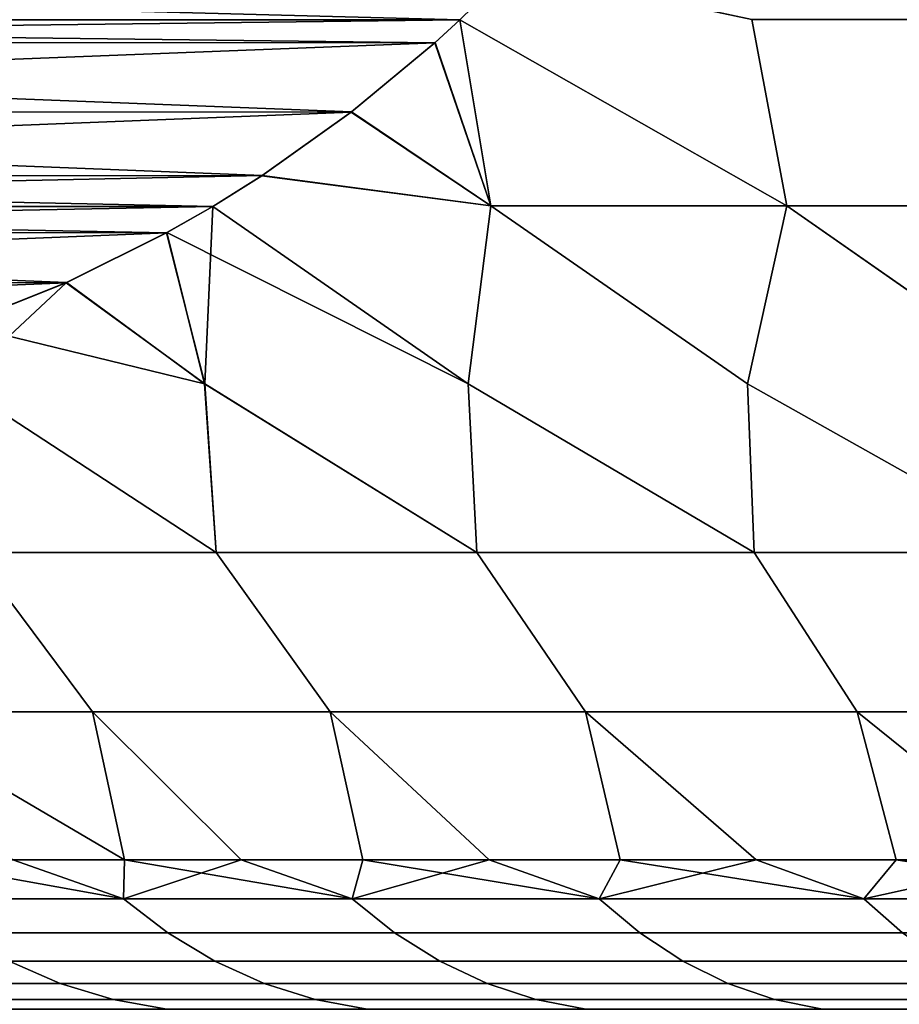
# Model space of a CAD drawing. Header units: metres. Extents: x -109 to 109, y -100 to 58.
# Tile 43 of 256: x -86.05 to -84.61, y 11.01 to 12.63. Entities that reach past the tile are written whole.
import ezdxf

# ---------------------------------------------------------------- set-up
doc = ezdxf.new("R2010")
doc.units = ezdxf.units.M
doc.layers.add('solid_21_062_100_XXX', color=7, linetype='CONTINUOUS')

msp = doc.modelspace()

# ---------------------------------------------------------------- linework, layer by layer
at = {"layer": 'solid_21_062_100_XXX'}
for points in [[(-88.542519, 12.711637, -3.141739), (-85.242607, 12.711103, -8.857364), (-85.328537, 12.626722, -8.708529)], [(-88.542519, 12.711637, -3.141739), (-85.328537, 12.626722, -8.708529), (-88.456078, 12.626722, -3.291472)], [(-88.456078, 12.626722, 3.291471), (-85.242081, 12.711648, 8.858278), (-88.542, 12.711096, 3.142649)], [(-88.456078, 12.626722, 3.291471), (-85.328537, 12.626722, 8.708529), (-85.242081, 12.711648, 8.858278)], [(-85.242081, 12.711648, 8.858278), (-85.328537, 12.626722, 8.708529), (-84.792107, 12.322234, 8.979456), (-84.849785, 12.627393, 9.169042)], [(-84.792114, 12.322234, -8.979448), (-85.328537, 12.626722, -8.708529), (-85.242607, 12.711103, -8.857364), (-84.8498, 12.627393, -9.169026)], [(-88.415001, 12.589186, 3.362608), (-85.328537, 12.626722, 8.708529), (-88.456078, 12.626722, 3.291471)], [(-88.456078, 12.626722, -3.291472), (-85.328537, 12.626722, -8.708529), (-85.369598, 12.589191, -8.637403)], [(-88.415497, 12.589623, -3.36176), (-88.456078, 12.626722, -3.291472), (-85.369598, 12.589191, -8.637403)], [(-88.415001, 12.589186, 3.362608), (-85.369102, 12.589632, 8.638257), (-85.328537, 12.626722, 8.708529)], [(-85.277504, 12.322234, -8.505595), (-85.369598, 12.589191, -8.637403), (-85.328537, 12.626722, -8.708529)], [(-85.328537, 12.626722, 8.708529), (-85.369102, 12.589632, 8.638257), (-85.277496, 12.322234, 8.505603), (-84.792107, 12.322234, 8.979456)], [(-85.328537, 12.626722, -8.708529), (-84.792114, 12.322234, -8.979448), (-84.85672, 12.03047, -8.643484), (-85.277504, 12.322234, -8.505595)], [(-84.792114, 12.322234, -8.979448), (-84.8498, 12.627393, -9.169026), (-84.345047, 12.627393, -9.604454), (-84.281189, 12.322234, -9.425644)], [(-84.345024, 12.627393, 9.604468), (-84.849785, 12.627393, 9.169042), (-84.792107, 12.322234, 8.979456), (-84.281181, 12.322234, 9.425651)], [(-88.278641, 12.475948, -3.598799), (-88.415497, 12.589623, -3.36176), (-85.369598, 12.589191, -8.637403)], [(-88.415001, 12.589186, 3.362608), (-85.505959, 12.475957, 8.401218), (-85.369102, 12.589632, 8.638257)], [(-88.278137, 12.475561, 3.599671), (-85.505959, 12.475957, 8.401218), (-88.415001, 12.589186, 3.362608)], [(-88.278641, 12.475948, -3.598799), (-85.369598, 12.589191, -8.637403), (-85.50647, 12.475567, -8.400342)], [(-85.277504, 12.322234, -8.505595), (-85.50647, 12.475567, -8.400342), (-85.369598, 12.589191, -8.637403)], [(-85.369102, 12.589632, 8.638257), (-85.505959, 12.475957, 8.401218), (-85.277496, 12.322234, 8.505603)], [(-88.278641, 12.475948, -3.598799), (-85.50647, 12.475567, -8.400342), (-88.131973, 12.371655, -3.85283)], [(-88.278137, 12.475561, 3.599671), (-85.652626, 12.371662, 8.147189), (-85.505959, 12.475957, 8.401218)], [(-88.131493, 12.37134, 3.853663), (-85.652626, 12.371662, 8.147189), (-88.278137, 12.475561, 3.599671)], [(-88.131973, 12.371655, -3.85283), (-85.50647, 12.475567, -8.400342), (-85.653107, 12.371344, -8.146348)], [(-85.277504, 12.322234, -8.505595), (-85.653107, 12.371344, -8.146348), (-85.50647, 12.475567, -8.400342)], [(-85.505959, 12.475957, 8.401218), (-85.652626, 12.371662, 8.147189), (-85.277496, 12.322234, 8.505603)], [(-88.131973, 12.371655, -3.85283), (-85.653107, 12.371344, -8.146348), (-85.733543, 12.321037, -8.007035)], [(-88.131973, 12.371655, -3.85283), (-85.733543, 12.321037, -8.007035), (-88.051064, 12.321033, -3.992968)], [(-88.051071, 12.321038, 3.992964), (-85.652626, 12.371662, 8.147189), (-88.131493, 12.37134, 3.853663)], [(-88.051071, 12.321038, 3.992964), (-85.733543, 12.321033, 8.007031), (-85.652626, 12.371662, 8.147189)], [(-85.652626, 12.371662, 8.147189), (-85.733543, 12.321033, 8.007031), (-85.314987, 12.03047, 8.175611), (-85.277496, 12.322234, 8.505603)], [(-85.653107, 12.371344, -8.146348), (-85.277504, 12.322234, -8.505595), (-85.314819, 12.03047, -8.175797), (-85.733543, 12.321037, -8.007035)], [(-87.975395, 12.277708, 4.124029), (-85.733543, 12.321033, 8.007031), (-88.051071, 12.321038, 3.992964)], [(-88.051064, 12.321033, -3.992968), (-85.733543, 12.321037, -8.007035), (-85.809204, 12.277713, -7.875984)], [(-87.975952, 12.278011, -4.123066), (-88.051064, 12.321033, -3.992968), (-85.809204, 12.277713, -7.875984)], [(-87.975395, 12.277708, 4.124029), (-85.808647, 12.278018, 7.876956), (-85.733543, 12.321033, 8.007031)], [(-85.809204, 12.277713, -7.875984), (-85.733543, 12.321037, -8.007035), (-85.746773, 12.03047, -7.68387)], [(-85.733543, 12.321033, 8.007031), (-85.808647, 12.278018, 7.876956), (-85.314987, 12.03047, 8.175611)], [(-85.733543, 12.321037, -8.007035), (-85.314819, 12.03047, -8.175797), (-85.300598, 11.753561, -7.864698), (-85.746773, 12.03047, -7.68387)], [(-85.277496, 12.322234, 8.505603), (-85.314987, 12.03047, 8.175611), (-84.845779, 11.753561, 8.345778), (-84.856895, 12.03047, 8.643314)], [(-85.277504, 12.322234, -8.505595), (-84.85672, 12.03047, -8.643484), (-84.845779, 11.753561, -8.345778), (-85.314819, 12.03047, -8.175797)], [(-84.792107, 12.322234, 8.979456), (-85.277496, 12.322234, 8.505603), (-84.856895, 12.03047, 8.643314)], [(-84.792107, 12.322234, 8.979456), (-84.856895, 12.03047, 8.643314), (-84.3647, 11.753561, 8.800601), (-84.374031, 12.03047, 9.08539)], [(-84.792114, 12.322234, -8.979448), (-84.373856, 12.03047, -9.085543), (-84.3647, 11.753561, -8.800601), (-84.85672, 12.03047, -8.643484)], [(-84.281189, 12.322234, -9.425644), (-84.373856, 12.03047, -9.085543), (-84.792114, 12.322234, -8.979448)], [(-84.281181, 12.322234, 9.425651), (-84.792107, 12.322234, 8.979456), (-84.374031, 12.03047, 9.08539)], [(-87.81102, 12.196139, -4.408737), (-87.975952, 12.278011, -4.123066), (-85.809204, 12.277713, -7.875984)], [(-87.975395, 12.277708, 4.124029), (-85.973579, 12.196146, 7.591286), (-85.808647, 12.278018, 7.876956)], [(-87.810524, 12.195915, 4.409602), (-85.973579, 12.196146, 7.591286), (-87.975395, 12.277708, 4.124029)], [(-87.81102, 12.196139, -4.408737), (-85.809204, 12.277713, -7.875984), (-85.974075, 12.195919, -7.590414)], [(-85.974075, 12.195919, -7.590414), (-85.809204, 12.277713, -7.875984), (-85.746773, 12.03047, -7.68387)], [(-85.808647, 12.278018, 7.876956), (-85.973579, 12.196146, 7.591286), (-85.746941, 12.03047, 7.683664)], [(-85.808647, 12.278018, 7.876956), (-85.746941, 12.03047, 7.683664), (-85.300598, 11.753561, 7.864698), (-85.314987, 12.03047, 8.175611)], [(-87.81102, 12.196139, -4.408737), (-85.974075, 12.195919, -7.590414), (-87.638023, 12.127218, -4.708372)], [(-87.810524, 12.195915, 4.409602), (-86.146568, 12.127223, 7.291653), (-85.973579, 12.196146, 7.591286)], [(-87.638023, 12.127218, -4.708372), (-85.974075, 12.195919, -7.590414), (-86.147072, 12.127048, -7.290787)], [(-85.974075, 12.195919, -7.590414), (-85.746773, 12.03047, -7.68387), (-85.72773, 11.753561, -7.358871), (-86.151314, 12.03047, -7.169159)], [(-86.147072, 12.127048, -7.290787), (-85.974075, 12.195919, -7.590414), (-86.151314, 12.03047, -7.169159)], [(-85.973579, 12.196146, 7.591286), (-86.146568, 12.127223, 7.291653), (-85.746941, 12.03047, 7.683664)], [(-86.146568, 12.127223, 7.291653), (-86.151474, 12.03047, 7.168934), (-85.72773, 11.753561, 7.358871), (-85.746941, 12.03047, 7.683664)], [(-86.151474, 12.03047, 7.168934), (-86.125832, 11.753561, 6.829892), (-85.72773, 11.753561, 7.358871)], [(-86.151314, 12.03047, -7.169159), (-85.72773, 11.753561, -7.358871), (-86.125832, 11.753561, -6.829892)], [(-85.746941, 12.03047, 7.683664), (-85.72773, 11.753561, 7.358871), (-85.300598, 11.753561, 7.864698)], [(-85.746773, 12.03047, -7.68387), (-85.300598, 11.753561, -7.864698), (-85.72773, 11.753561, -7.358871)], [(-85.314987, 12.03047, 8.175611), (-85.300598, 11.753561, 7.864698), (-84.845779, 11.753561, 8.345778)], [(-85.314819, 12.03047, -8.175797), (-84.845779, 11.753561, -8.345778), (-85.300598, 11.753561, -7.864698)], [(-84.856895, 12.03047, 8.643314), (-84.845779, 11.753561, 8.345778), (-84.3647, 11.753561, 8.800601)], [(-84.85672, 12.03047, -8.643484), (-84.3647, 11.753561, -8.800601), (-84.845779, 11.753561, -8.345778)], [(-86.29129, 11.492891, 6.152277), (-85.930931, 11.492891, 6.6916), (-86.125832, 11.753561, 6.829892), (-86.493645, 11.753561, 6.279422)], [(-85.930931, 11.492891, -6.6916), (-86.29129, 11.492891, -6.152277), (-86.493645, 11.753561, -6.279422), (-86.125832, 11.753561, -6.829892)], [(-85.930931, 11.492891, 6.6916), (-85.540894, 11.492891, 7.209869), (-85.72773, 11.753561, 7.358871), (-86.125832, 11.753561, 6.829892)], [(-85.540894, 11.492891, -7.209869), (-85.930931, 11.492891, -6.6916), (-86.125832, 11.753561, -6.829892), (-85.72773, 11.753561, -7.358871)], [(-85.540894, 11.492891, 7.209869), (-85.122406, 11.492891, 7.705453), (-85.300598, 11.753561, 7.864698), (-85.72773, 11.753561, 7.358871)], [(-85.122406, 11.492891, -7.705453), (-85.540894, 11.492891, -7.209869), (-85.72773, 11.753561, -7.358871), (-85.300598, 11.753561, -7.864698)], [(-85.122406, 11.492891, 7.705453), (-84.676796, 11.492891, 8.176794), (-84.845779, 11.753561, 8.345778), (-85.300598, 11.753561, 7.864698)], [(-84.676796, 11.492891, -8.176794), (-85.122406, 11.492891, -7.705453), (-85.300598, 11.753561, -7.864698), (-84.845779, 11.753561, -8.345778)], [(-84.676796, 11.492891, 8.176794), (-84.205452, 11.492891, 8.622407), (-84.3647, 11.753561, 8.800601), (-84.845779, 11.753561, 8.345778)], [(-84.205452, 11.492891, -8.622407), (-84.676796, 11.492891, -8.176794), (-84.845779, 11.753561, -8.345778), (-84.3647, 11.753561, -8.800601)], [(-85.87825, 11.25, 6.316719), (-85.930931, 11.492891, 6.6916), (-86.29129, 11.492891, 6.152277)], [(-85.879845, 11.186123, 6.169221), (-85.87825, 11.25, 6.316719), (-86.29129, 11.492891, 6.152277), (-86.061317, 11.25, 6.036036)], [(-85.87825, 11.25, -6.316717), (-86.061317, 11.25, -6.036036), (-86.29129, 11.492891, -6.152277), (-85.930931, 11.492891, -6.6916)], [(-85.686951, 11.25, 6.591852), (-85.487572, 11.25, 6.861197), (-85.540894, 11.492891, 7.209869), (-85.930931, 11.492891, 6.6916)], [(-85.87825, 11.25, 6.316719), (-85.686951, 11.25, 6.591852), (-85.930931, 11.492891, 6.6916)], [(-85.487579, 11.25, -6.861196), (-85.686951, 11.25, -6.591851), (-85.930931, 11.492891, -6.6916), (-85.540894, 11.492891, -7.209869)], [(-85.686951, 11.25, -6.591851), (-85.87825, 11.25, -6.316717), (-85.930931, 11.492891, -6.6916)], [(-85.280312, 11.25, 7.124515), (-85.065331, 11.25, 7.381575), (-85.122406, 11.492891, 7.705453), (-85.540894, 11.492891, 7.209869)], [(-85.487572, 11.25, 6.861197), (-85.280312, 11.25, 7.124515), (-85.540894, 11.492891, 7.209869)], [(-85.065331, 11.25, -7.381575), (-85.280312, 11.25, -7.124514), (-85.540894, 11.492891, -7.209869), (-85.122406, 11.492891, -7.705453)], [(-85.280312, 11.25, -7.124514), (-85.487579, 11.25, -6.861196), (-85.540894, 11.492891, -7.209869)], [(-84.842827, 11.25, 7.632153), (-84.612999, 11.25, 7.876028), (-84.676796, 11.492891, 8.176794), (-85.122406, 11.492891, 7.705453)], [(-85.065331, 11.25, 7.381575), (-84.842827, 11.25, 7.632153), (-85.122406, 11.492891, 7.705453)], [(-84.612999, 11.25, -7.876027), (-84.842827, 11.25, -7.632153), (-85.122406, 11.492891, -7.705453), (-84.676796, 11.492891, -8.176794)], [(-84.842827, 11.25, -7.632153), (-85.065331, 11.25, -7.381575), (-85.122406, 11.492891, -7.705453)], [(-84.376038, 11.25, 8.112985), (-84.132164, 11.25, 8.342816), (-84.205452, 11.492891, 8.622407), (-84.676796, 11.492891, 8.176794)], [(-84.612999, 11.25, 7.876028), (-84.376038, 11.25, 8.112985), (-84.676796, 11.492891, 8.176794)], [(-84.132164, 11.25, -8.342816), (-84.376038, 11.25, -8.112985), (-84.676796, 11.492891, -8.176794), (-84.205452, 11.492891, -8.622407)], [(-84.376038, 11.25, -8.112985), (-84.612999, 11.25, -7.876027), (-84.676796, 11.492891, -8.176794)], [(-85.879845, 11.186123, 6.169221), (-86.061317, 11.25, 6.036036), (-86.235985, 11.25, 5.750053)], [(-85.879845, 11.186123, 6.169221), (-86.235985, 11.25, 5.750053), (-86.222687, 11.186123, 5.613394)], [(-86.222687, 11.186123, -5.613394), (-86.061317, 11.25, -6.036036), (-85.879845, 11.186123, -6.169221)], [(-85.879845, 11.186123, -6.169221), (-86.061317, 11.25, -6.036036), (-85.87825, 11.25, -6.316717)], [(-85.505264, 11.186123, 6.704174), (-85.87825, 11.25, 6.316719), (-85.879845, 11.186123, 6.169221)], [(-85.879845, 11.186123, -6.169221), (-85.87825, 11.25, -6.316717), (-85.686951, 11.25, -6.591851)], [(-85.879845, 11.186123, -6.169221), (-85.686951, 11.25, -6.591851), (-85.505264, 11.186123, -6.704174)], [(-85.505264, 11.186123, 6.704174), (-85.686951, 11.25, 6.591852), (-85.87825, 11.25, 6.316719)], [(-85.505264, 11.186123, 6.704174), (-85.487572, 11.25, 6.861197), (-85.686951, 11.25, 6.591852)], [(-85.505264, 11.186123, -6.704174), (-85.686951, 11.25, -6.591851), (-85.487579, 11.25, -6.861196)], [(-85.10022, 11.186123, 7.216441), (-85.487572, 11.25, 6.861197), (-85.505264, 11.186123, 6.704174)], [(-85.505264, 11.186123, -6.704174), (-85.487579, 11.25, -6.861196), (-85.280312, 11.25, -7.124514)], [(-85.505264, 11.186123, -6.704174), (-85.280312, 11.25, -7.124514), (-85.10022, 11.186123, -7.216441)], [(-85.10022, 11.186123, 7.216441), (-85.280312, 11.25, 7.124515), (-85.487572, 11.25, 6.861197)], [(-85.10022, 11.186123, 7.216441), (-85.065331, 11.25, 7.381575), (-85.280312, 11.25, 7.124515)], [(-85.10022, 11.186123, -7.216441), (-85.280312, 11.25, -7.124514), (-85.065331, 11.25, -7.381575)], [(-84.666069, 11.186123, 7.70429), (-85.065331, 11.25, 7.381575), (-85.10022, 11.186123, 7.216441)], [(-85.10022, 11.186123, -7.216441), (-85.065331, 11.25, -7.381575), (-84.842827, 11.25, -7.632153)], [(-85.10022, 11.186123, -7.216441), (-84.842827, 11.25, -7.632153), (-84.666069, 11.186123, -7.70429)], [(-84.666069, 11.186123, 7.70429), (-84.842827, 11.25, 7.632153), (-85.065331, 11.25, 7.381575)], [(-84.666069, 11.186123, 7.70429), (-84.612999, 11.25, 7.876028), (-84.842827, 11.25, 7.632153)], [(-84.666069, 11.186123, -7.70429), (-84.842827, 11.25, -7.632153), (-84.612999, 11.25, -7.876027)], [(-84.204292, 11.186123, 8.16607), (-84.612999, 11.25, 7.876028), (-84.666069, 11.186123, 7.70429)], [(-84.666069, 11.186123, -7.70429), (-84.612999, 11.25, -7.876027), (-84.376038, 11.25, -8.112985)], [(-84.666069, 11.186123, -7.70429), (-84.376038, 11.25, -8.112985), (-84.204292, 11.186123, -8.16607)], [(-84.204292, 11.186123, 8.16607), (-84.376038, 11.25, 8.112985), (-84.612999, 11.25, 7.876028)], [(-86.222687, 11.186123, -5.613394), (-85.879845, 11.186123, -6.169221), (-85.807106, 11.130522, -6.121378), (-86.147285, 11.130522, -5.569861)], [(-85.879845, 11.186123, 6.169221), (-86.222687, 11.186123, 5.613394), (-86.147285, 11.130522, 5.569861), (-85.807106, 11.130522, 6.121378)], [(-85.879845, 11.186123, -6.169221), (-85.505264, 11.186123, -6.704174), (-85.435432, 11.130522, -6.652181), (-85.807106, 11.130522, -6.121378)], [(-85.505264, 11.186123, 6.704174), (-85.879845, 11.186123, 6.169221), (-85.807106, 11.130522, 6.121378), (-85.435432, 11.130522, 6.652181)], [(-85.505264, 11.186123, -6.704174), (-85.10022, 11.186123, -7.216441), (-85.033524, 11.130522, -7.160476), (-85.435432, 11.130522, -6.652181)], [(-85.10022, 11.186123, 7.216441), (-85.505264, 11.186123, 6.704174), (-85.435432, 11.130522, 6.652181), (-85.033524, 11.130522, 7.160476)], [(-85.10022, 11.186123, -7.216441), (-84.666069, 11.186123, -7.70429), (-84.602737, 11.130522, -7.644542), (-85.033524, 11.130522, -7.160476)], [(-84.666069, 11.186123, 7.70429), (-85.10022, 11.186123, 7.216441), (-85.033524, 11.130522, 7.160476), (-84.602737, 11.130522, 7.644542)], [(-84.666069, 11.186123, -7.70429), (-84.204292, 11.186123, -8.16607), (-84.144539, 11.130522, -8.102741), (-84.602737, 11.130522, -7.644542)], [(-84.204292, 11.186123, 8.16607), (-84.666069, 11.186123, 7.70429), (-84.602737, 11.130522, 7.644542), (-84.144539, 11.130522, 8.102741)], [(-86.147285, 11.130522, -5.569861), (-85.807106, 11.130522, -6.121378), (-85.729958, 11.0842, -6.070638), (-86.067314, 11.0842, -5.523693)], [(-85.807106, 11.130522, 6.121378), (-86.147285, 11.130522, 5.569861), (-86.067314, 11.0842, 5.523693), (-85.729958, 11.0842, 6.070638)], [(-85.807106, 11.130522, -6.121378), (-85.435432, 11.130522, -6.652181), (-85.361366, 11.0842, -6.597041), (-85.729958, 11.0842, -6.070638)], [(-85.435432, 11.130522, 6.652181), (-85.807106, 11.130522, 6.121378), (-85.729958, 11.0842, 6.070638), (-85.361366, 11.0842, 6.597041)], [(-85.435432, 11.130522, -6.652181), (-85.033524, 11.130522, -7.160476), (-84.962791, 11.0842, -7.101122), (-85.361366, 11.0842, -6.597041)], [(-85.033524, 11.130522, 7.160476), (-85.435432, 11.130522, 6.652181), (-85.361366, 11.0842, 6.597041), (-84.962791, 11.0842, 7.101122)], [(-85.033524, 11.130522, -7.160476), (-84.602737, 11.130522, -7.644542), (-84.535576, 11.0842, -7.581176), (-84.962791, 11.0842, -7.101122)], [(-84.602737, 11.130522, 7.644542), (-85.033524, 11.130522, 7.160476), (-84.962791, 11.0842, 7.101122), (-84.535576, 11.0842, 7.581176)], [(-86.372307, 11.0842, -4.958057), (-86.067314, 11.0842, -5.523693), (-85.983635, 11.047651, -5.475381), (-86.285957, 11.047651, -4.914693)], [(-86.067314, 11.0842, 5.523693), (-86.372307, 11.0842, 4.958057), (-86.285957, 11.047651, 4.914693), (-85.983635, 11.047651, 5.475381)], [(-86.067314, 11.0842, -5.523693), (-85.729958, 11.0842, -6.070638), (-85.649231, 11.047651, -6.017542), (-85.983635, 11.047651, -5.475381)], [(-85.729958, 11.0842, 6.070638), (-86.067314, 11.0842, 5.523693), (-85.983635, 11.047651, 5.475381), (-85.649231, 11.047651, 6.017542)], [(-85.729958, 11.0842, -6.070638), (-85.361366, 11.0842, -6.597041), (-85.283859, 11.047651, -6.539341), (-85.649231, 11.047651, -6.017542)], [(-85.361366, 11.0842, 6.597041), (-85.729958, 11.0842, 6.070638), (-85.649231, 11.047651, 6.017542), (-85.283859, 11.047651, 6.539341)], [(-85.361366, 11.0842, -6.597041), (-84.962791, 11.0842, -7.101122), (-84.888771, 11.047651, -7.039014), (-85.283859, 11.047651, -6.539341)], [(-84.962791, 11.0842, 7.101122), (-85.361366, 11.0842, 6.597041), (-85.283859, 11.047651, 6.539341), (-84.888771, 11.047651, 7.039014)], [(-84.962791, 11.0842, -7.101122), (-84.535576, 11.0842, -7.581176), (-84.465294, 11.047651, -7.514869), (-84.888771, 11.047651, -7.039014)], [(-84.535576, 11.0842, 7.581176), (-84.962791, 11.0842, 7.101122), (-84.888771, 11.047651, 7.039014), (-84.465294, 11.047651, 7.514869)], [(-86.285957, 11.047651, -4.914693), (-85.983635, 11.047651, -5.475381), (-85.897141, 11.021266, -5.425442), (-86.196701, 11.021266, -4.869868)], [(-85.983635, 11.047651, 5.475381), (-86.285957, 11.047651, 4.914693), (-86.196701, 11.021266, 4.869868), (-85.897141, 11.021266, 5.425442)], [(-85.983635, 11.047651, -5.475381), (-85.649231, 11.047651, -6.017542), (-85.565781, 11.021266, -5.962658), (-85.897141, 11.021266, -5.425442)], [(-85.649231, 11.047651, 6.017542), (-85.983635, 11.047651, 5.475381), (-85.897141, 11.021266, 5.425442), (-85.565781, 11.021266, 5.962658)], [(-85.649231, 11.047651, -6.017542), (-85.283859, 11.047651, -6.539341), (-85.203743, 11.021266, -6.479698), (-85.565781, 11.021266, -5.962658)], [(-85.283859, 11.047651, 6.539341), (-85.649231, 11.047651, 6.017542), (-85.565781, 11.021266, 5.962658), (-85.203743, 11.021266, 6.479698)], [(-85.283859, 11.047651, -6.539341), (-84.888771, 11.047651, -7.039014), (-84.812256, 11.021266, -6.974813), (-85.203743, 11.021266, -6.479698)], [(-84.888771, 11.047651, 7.039014), (-85.283859, 11.047651, 6.539341), (-85.203743, 11.021266, 6.479698), (-84.812256, 11.021266, 6.974813)], [(-84.888771, 11.047651, -7.039014), (-84.465294, 11.047651, -7.514869), (-84.392647, 11.021266, -7.446328), (-84.812256, 11.021266, -6.974813)], [(-84.465294, 11.047651, 7.514869), (-84.888771, 11.047651, 7.039014), (-84.812256, 11.021266, 6.974813), (-84.392647, 11.021266, 7.446328)], [(-86.196701, 11.021266, -4.869868), (-85.897141, 11.021266, -5.425442), (-85.808746, 11.005325, -5.374408), (-86.105492, 11.005325, -4.824059)], [(-85.897141, 11.021266, 5.425442), (-86.196701, 11.021266, 4.869868), (-86.105492, 11.005325, 4.824059), (-85.808746, 11.005325, 5.374408)], [(-85.897141, 11.021266, -5.425442), (-85.565781, 11.021266, -5.962658), (-85.480507, 11.005325, -5.906571), (-85.808746, 11.005325, -5.374408)], [(-85.565781, 11.021266, 5.962658), (-85.897141, 11.021266, 5.425442), (-85.808746, 11.005325, 5.374408), (-85.480507, 11.005325, 5.906571)], [(-85.565781, 11.021266, -5.962658), (-85.203743, 11.021266, -6.479698), (-85.121872, 11.005325, -6.418747), (-85.480507, 11.005325, -5.906571)], [(-85.203743, 11.021266, 6.479698), (-85.565781, 11.021266, 5.962658), (-85.480507, 11.005325, 5.906571), (-85.121872, 11.005325, 6.418747)], [(-85.203743, 11.021266, -6.479698), (-84.812256, 11.021266, -6.974813), (-84.73407, 11.005325, -6.909205), (-85.121872, 11.005325, -6.418747)], [(-84.812256, 11.021266, 6.974813), (-85.203743, 11.021266, 6.479698), (-85.121872, 11.005325, 6.418747), (-84.73407, 11.005325, 6.909205)], [(-84.812256, 11.021266, -6.974813), (-84.392647, 11.021266, -7.446328), (-84.318405, 11.005325, -7.376285), (-84.73407, 11.005325, -6.909205)], [(-84.392647, 11.021266, 7.446328), (-84.812256, 11.021266, 6.974813), (-84.73407, 11.005325, 6.909205), (-84.318405, 11.005325, 7.376285)]]:
    msp.add_3dface(points, dxfattribs=at)

doc.saveas('drawing.dxf')
